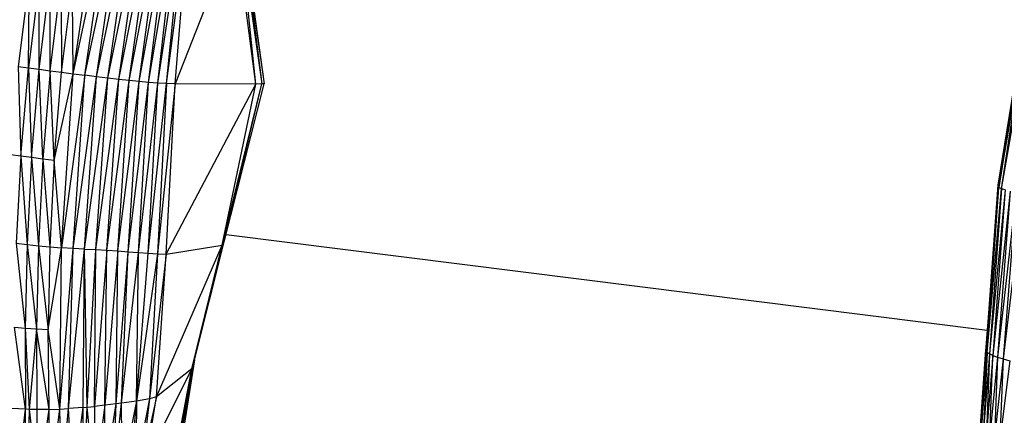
# Paper-space layout '_Dimétrica' of a CAD drawing. Header units: millimetres. Extents: x -198 to 1123, y -646 to 80.
# Tile 7 of 27: x 358 to 383, y -58 to -47. Entities that reach past the tile are written whole.
import ezdxf

# ---------------------------------------------------------------- set-up
doc = ezdxf.new("R2010")
doc.units = ezdxf.units.MM

psp = doc.layouts.new('_Dimétrica')

# ---------------------------------------------------------------- linework, layer by layer
at = {"color": 7, "linetype": 'Continuous', "lineweight": 25}
for p, q in [((359.292, -48.718), (359.955, -44.135)), ((359.292, -48.718), (360.258, -44.182)), ((359.595, -48.758), (360.258, -44.182)), ((359.595, -48.758), (360.557, -44.232)), ((359.895, -48.797), (360.557, -44.232)), ((359.895, -48.797), (360.845, -44.284)), ((360.191, -48.834), (360.845, -44.284)), ((360.191, -48.834), (361.118, -44.337)), ((360.477, -48.866), (361.118, -44.337)), ((360.477, -48.866), (361.369, -44.39)), ((360.748, -48.896), (361.369, -44.39)), ((360.748, -48.896), (361.598, -44.443)), ((361.004, -48.921), (361.598, -44.443)), ((361.004, -48.921), (361.805, -44.497)), ((361.249, -48.943), (361.805, -44.497)), ((361.249, -48.943), (361.988, -44.548)), ((361.485, -48.961), (361.988, -44.548)), ((361.485, -48.961), (362.149, -44.598)), ((361.715, -48.974), (362.149, -44.598)), ((361.715, -48.974), (362.288, -44.645)), ((361.939, -48.984), (362.288, -44.645)), ((363.508, -44.979), (361.939, -48.984)), ((364.034, -48.991), (363.508, -44.979)), ((364.034, -48.991), (363.627, -45.035)), ((363.627, -45.035), (364.187, -48.985)), ((363.701, -45.091), (364.187, -48.985)), ((363.701, -45.091), (364.254, -48.978)), ((363.724, -45.144), (364.254, -48.978)), ((358.146, -46.242), (357.864, -48.527)), ((358.127, -48.563), (358.146, -46.242)), ((358.409, -46.273), (358.127, -48.563)), ((358.404, -48.601), (358.409, -46.273)), ((358.404, -48.601), (358.687, -46.307)), ((358.693, -48.639), (358.687, -46.307)), ((358.693, -48.639), (358.976, -46.344)), ((358.976, -46.344), (358.99, -48.679)), ((358.99, -48.679), (359.273, -46.382)), ((359.292, -48.718), (359.273, -46.382)), ((383.406, -51.708), (384.092, -47.766)), ((383.934, -47.916), (383.309, -51.646)), ((383.9, -47.991), (383.309, -51.646)), ((383.9, -47.991), (383.31, -51.617)), ((383.341, -51.676), (383.998, -47.84)), ((383.934, -47.916), (383.341, -51.676)), ((383.406, -51.708), (383.998, -47.84)), ((357.864, -48.527), (358.127, -48.563)), ((357.864, -48.527), (357.929, -50.862)), ((357.929, -50.862), (358.127, -48.563)), ((358.127, -48.563), (358.404, -48.601)), ((358.127, -48.563), (358.208, -50.9)), ((358.208, -50.9), (358.404, -48.601)), ((358.404, -48.601), (358.693, -48.639)), ((358.499, -50.938), (358.404, -48.601)), ((358.693, -48.639), (358.499, -50.938)), ((358.693, -48.639), (358.99, -48.679)), ((358.797, -50.974), (358.693, -48.639)), ((358.797, -50.974), (358.99, -48.679)), ((358.797, -50.974), (359.292, -48.718)), ((358.987, -53.243), (359.292, -48.718)), ((359.595, -48.758), (358.987, -53.243)), ((358.99, -48.679), (359.292, -48.718)), ((359.288, -53.261), (359.595, -48.758)), ((359.288, -53.261), (359.895, -48.797)), ((359.292, -48.718), (359.595, -48.758)), ((359.585, -53.275), (359.895, -48.797)), ((359.585, -53.275), (360.191, -48.834)), ((359.895, -48.797), (359.595, -48.758)), ((359.878, -53.289), (360.191, -48.834)), ((360.191, -48.834), (359.895, -48.797)), ((360.477, -48.866), (360.191, -48.834)), ((359.878, -53.289), (360.477, -48.866)), ((360.166, -53.306), (360.477, -48.866)), ((360.166, -53.306), (360.748, -48.896)), ((360.448, -53.326), (360.748, -48.896)), ((360.448, -53.326), (361.004, -48.921)), ((360.748, -48.896), (360.477, -48.866)), ((360.722, -53.346), (361.004, -48.921)), ((360.722, -53.346), (361.249, -48.943)), ((361.004, -48.921), (360.748, -48.896)), ((360.987, -53.366), (361.249, -48.943)), ((360.987, -53.366), (361.485, -48.961)), ((361.249, -48.943), (361.004, -48.921)), ((361.241, -53.385), (361.485, -48.961)), ((361.241, -53.385), (361.715, -48.974)), ((361.485, -48.961), (361.249, -48.943)), ((361.715, -48.974), (361.48, -53.4)), ((361.939, -48.984), (361.48, -53.4)), ((361.715, -48.974), (361.485, -48.961)), ((361.703, -53.409), (361.939, -48.984)), ((361.703, -53.409), (364.034, -48.991)), ((361.939, -48.984), (361.715, -48.974)), ((364.034, -48.991), (361.939, -48.984)), ((363.158, -53.178), (364.187, -48.985)), ((363.158, -53.178), (364.034, -48.991)), ((363.215, -53.089), (364.254, -48.978)), ((363.215, -53.089), (364.187, -48.985)), ((364.187, -48.985), (364.034, -48.991)), ((364.254, -48.978), (364.187, -48.985)), ((357.929, -50.862), (357.664, -50.823)), ((357.929, -50.862), (357.811, -53.125)), ((358.208, -50.9), (357.929, -50.862)), ((357.929, -50.862), (358.092, -53.16)), ((358.208, -50.9), (358.092, -53.16)), ((358.499, -50.938), (358.208, -50.9)), ((358.208, -50.9), (358.385, -53.192)), ((358.499, -50.938), (358.385, -53.192)), ((358.797, -50.974), (358.499, -50.938)), ((358.499, -50.938), (358.684, -53.22)), ((358.797, -50.974), (358.684, -53.22)), ((358.987, -53.243), (358.797, -50.974)), ((383.31, -51.617), (382.997, -55.898)), ((383.309, -51.646), (382.997, -55.898)), ((383.309, -51.646), (383, -55.928)), ((383.31, -51.617), (383.309, -51.646)), ((383.309, -51.646), (383.341, -51.676)), ((383, -55.928), (383.341, -51.676)), ((383.032, -55.961), (383.341, -51.676)), ((383.032, -55.961), (383.406, -51.708)), ((383.406, -51.708), (383.094, -55.998)), ((383.503, -51.74), (383.094, -55.998)), ((383.503, -51.74), (383.185, -56.039)), ((383.631, -51.771), (383.185, -56.039)), ((383.631, -51.771), (383.304, -56.084)), ((383.786, -51.801), (383.304, -56.084)), ((383.406, -51.708), (383.341, -51.676)), ((383.503, -51.74), (383.406, -51.708)), ((383.786, -51.801), (383.451, -56.131)), ((383.965, -51.83), (383.451, -56.131)), ((363.264, -52.894), (383.035, -55.385)), ((357.811, -53.125), (358.092, -53.16)), ((357.811, -53.125), (358.046, -55.33)), ((358.092, -53.16), (358.046, -55.33)), ((358.092, -53.16), (358.385, -53.192)), ((358.092, -53.16), (358.34, -55.351)), ((358.385, -53.192), (358.34, -55.351)), ((358.385, -53.192), (358.684, -53.22)), ((358.385, -53.192), (358.64, -55.364)), ((361.456, -57.115), (363.158, -53.178)), ((361.703, -53.409), (363.158, -53.178)), ((362.372, -56.392), (363.215, -53.089)), ((362.372, -56.392), (363.158, -53.178)), ((362.443, -56.152), (363.215, -53.089)), ((363.158, -53.178), (363.215, -53.089)), ((358.684, -53.22), (358.64, -55.364)), ((358.64, -55.364), (358.987, -53.243)), ((358.684, -53.22), (358.987, -53.243)), ((358.944, -57.436), (358.987, -53.243)), ((358.944, -57.436), (359.288, -53.261)), ((359.288, -53.261), (358.987, -53.243)), ((359.171, -57.424), (359.288, -53.261)), ((359.171, -57.424), (359.585, -53.275)), ((359.585, -53.275), (359.288, -53.261)), ((359.55, -57.397), (359.585, -53.275)), ((359.585, -53.275), (359.878, -53.289)), ((359.653, -57.388), (359.585, -53.275)), ((359.653, -57.388), (359.878, -53.289)), ((359.845, -57.368), (359.878, -53.289)), ((360.166, -53.306), (359.845, -57.368)), ((359.878, -53.289), (360.166, -53.306)), ((360.116, -57.337), (360.166, -53.306)), ((360.448, -53.326), (360.116, -57.337)), ((360.166, -53.306), (360.448, -53.326)), ((360.402, -57.302), (360.448, -53.326)), ((360.402, -57.302), (360.722, -53.346)), ((360.448, -53.326), (360.722, -53.346)), ((360.546, -57.284), (360.722, -53.346)), ((360.546, -57.284), (360.987, -53.366)), ((360.722, -53.346), (360.987, -53.366)), ((360.935, -57.23), (360.987, -53.366)), ((360.935, -57.23), (361.241, -53.385)), ((361.48, -53.4), (360.935, -57.23)), ((360.987, -53.366), (361.241, -53.385)), ((361.241, -53.385), (361.48, -53.4)), ((361.48, -53.4), (361.271, -57.167)), ((361.703, -53.409), (361.271, -57.167)), ((361.456, -57.115), (361.703, -53.409)), ((361.48, -53.4), (361.703, -53.409)), ((357.763, -55.304), (358.046, -55.33)), ((358.047, -57.44), (357.763, -55.304)), ((358.046, -55.33), (358.34, -55.351)), ((358.046, -55.33), (358.15, -57.444)), ((358.046, -55.33), (358.047, -57.44)), ((358.34, -55.351), (358.15, -57.444)), ((358.34, -55.351), (358.64, -55.364)), ((358.34, -55.351), (358.341, -57.448)), ((358.665, -57.445), (358.34, -55.351)), ((358.944, -57.436), (358.64, -55.364)), ((358.665, -57.445), (358.64, -55.364)), ((382.87, -57.823), (382.997, -55.898)), ((382.87, -57.823), (383, -55.928)), ((382.872, -57.749), (382.997, -55.898)), ((382.894, -57.898), (383, -55.928)), ((382.894, -57.898), (383.032, -55.961)), ((383.032, -55.961), (382.943, -57.974)), ((383.094, -55.998), (382.943, -57.974)), ((382.997, -55.898), (383, -55.928)), ((383, -55.928), (383.032, -55.961)), ((383.094, -55.998), (383.014, -58.051)), ((383.094, -55.998), (383.032, -55.961)), ((383.185, -56.039), (383.094, -55.998)), ((361.819, -59.336), (362.443, -56.152)), ((361.917, -59.165), (362.443, -56.152)), ((362.443, -56.152), (361.993, -59.003)), ((362.443, -56.152), (362.372, -56.392)), ((383.185, -56.039), (383.014, -58.051)), ((383.107, -58.126), (383.185, -56.039)), ((383.304, -56.084), (383.107, -58.126)), ((383.185, -56.039), (383.304, -56.084)), ((383.304, -56.084), (383.222, -58.2)), ((383.451, -56.131), (383.222, -58.2)), ((383.304, -56.084), (383.451, -56.131)), ((383.451, -56.131), (383.365, -58.272)), ((383.624, -56.181), (383.365, -58.272)), ((383.451, -56.131), (383.624, -56.181)), ((361.185, -58.769), (362.372, -56.392)), ((362.372, -56.392), (361.456, -57.115)), ((361.819, -59.336), (362.372, -56.392)), ((360.34, -59.163), (360.546, -57.284)), ((360.546, -57.284), (360.402, -57.302)), ((360.935, -57.23), (360.546, -57.284)), ((360.557, -59.09), (360.546, -57.284)), ((360.935, -57.23), (360.557, -59.09)), ((360.935, -57.23), (360.751, -59.016)), ((361.271, -57.167), (360.921, -58.938)), ((360.935, -57.23), (360.921, -58.938)), ((361.271, -57.167), (360.935, -57.23)), ((361.456, -57.115), (361.066, -58.856)), ((361.271, -57.167), (361.066, -58.856)), ((361.185, -58.769), (361.456, -57.115)), ((361.456, -57.115), (361.271, -57.167)), ((358.047, -57.44), (357.685, -57.417)), ((357.804, -59.51), (358.047, -57.44)), ((358.15, -57.444), (358.047, -57.44)), ((358.09, -59.518), (358.047, -57.44)), ((358.15, -57.444), (358.09, -59.518)), ((358.341, -57.448), (358.15, -57.444)), ((358.15, -57.444), (358.385, -59.514)), ((358.665, -57.445), (358.341, -57.448)), ((358.341, -57.448), (358.385, -59.514)), ((358.385, -59.514), (358.665, -57.445)), ((358.665, -57.445), (358.944, -57.436)), ((358.685, -59.497), (358.665, -57.445)), ((358.685, -59.497), (358.944, -57.436)), ((358.944, -57.436), (359.171, -57.424)), ((358.986, -59.468), (358.944, -57.436)), ((358.986, -59.468), (359.171, -57.424)), ((359.55, -57.397), (359.171, -57.424)), ((359.282, -59.425), (359.171, -57.424)), ((359.282, -59.425), (359.55, -57.397)), ((359.55, -57.397), (359.653, -57.388)), ((359.569, -59.37), (359.55, -57.397)), ((359.569, -59.37), (359.653, -57.388)), ((359.653, -57.388), (359.845, -57.368)), ((359.843, -59.304), (359.653, -57.388)), ((360.116, -57.337), (359.843, -59.304)), ((359.845, -57.368), (359.843, -59.304)), ((360.116, -57.337), (359.845, -57.368)), ((360.101, -59.234), (360.402, -57.302)), ((360.101, -59.234), (360.116, -57.337)), ((360.402, -57.302), (360.116, -57.337)), ((360.34, -59.163), (360.402, -57.302))]:
    psp.add_line(p, q, dxfattribs=at)

doc.saveas('drawing.dxf')
